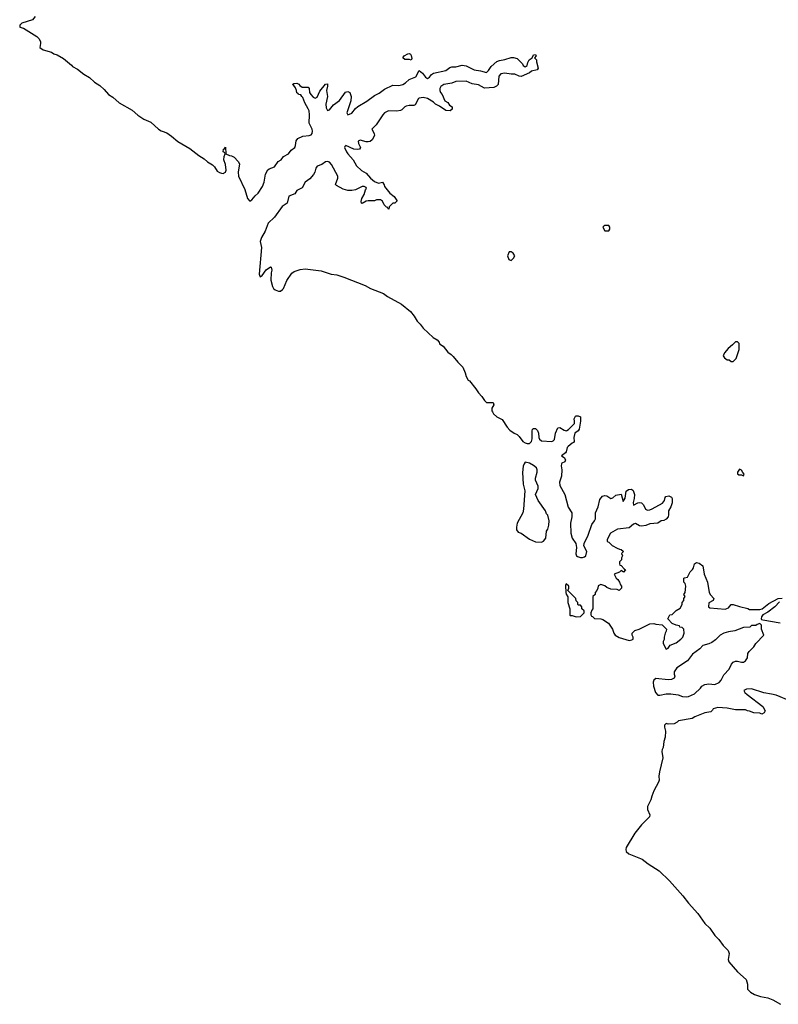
# Model space of a CAD drawing. Header units: inches. Extents: x 2735672 to 2903319, y 894031 to 1029782.
# Tile 140 of 167: x 2848612 to 2856051, y 924192 to 933844. Entities that reach past the tile are written whole.
import ezdxf

# ---------------------------------------------------------------- set-up
doc = ezdxf.new("R2010")
doc.units = ezdxf.units.IN
doc.header["$MEASUREMENT"] = 0
for name, color, linetype in [('C8943', 7, 'Continuous'), ('C8952', 7, 'Continuous'), ('C8953', 7, 'Continuous')]:
    doc.layers.add(name, color=color, linetype=linetype)

msp = doc.modelspace()

# ---------------------------------------------------------------- linework, layer by layer
at = {"layer": 'C8943', "color": 4, "elevation": 4}
msp.add_lwpolyline([(2848765.4, 933874.6), (2848736.3, 933843.7), (2848632, 933810), (2848612, 933790), (2848614, 933770), (2848650, 933760.5), (2848779.5, 933679.5), (2848798.9, 933658.9), (2848814.9, 933630), (2848817, 933610), (2848810.6, 933570), (2848842.8, 933550), (2848925.1, 933525.1), (2848946.8, 933510), (2848979.5, 933499.5), (2849042.8, 933462.8), (2849119, 933399), (2849130, 933383.8), (2849179.5, 933359.5), (2849242, 933310), (2849295.8, 933275.8), (2849346.7, 933230), (2849397.6, 933197.6), (2849439.7, 933159.7), (2849481.6, 933110), (2849524.7, 933084.7), (2849588.4, 933030), (2849715.6, 932955.6), (2849770, 932908.9), (2849828, 932870), (2849899.6, 932839.6), (2849973, 932770), (2850000, 932755.7)], dxfattribs=at)
at = {"layer": 'C8952', "color": 4, "elevation": 4}
for points in [[(2853247.9, 930000), (2853259.8, 929979.8), (2853290, 929951.3), (2853344.7, 929924.7), (2853391.3, 929850), (2853419.8, 929819.8), (2853462, 929790), (2853490, 929778), (2853510, 929758), (2853544.9, 929710), (2853570, 929696.4), (2853590, 929688.8), (2853610, 929690.5), (2853629.5, 929710), (2853636.2, 929736.2), (2853637.2, 929810), (2853642, 929830), (2853650, 929838), (2853670, 929838), (2853690, 929818), (2853699.1, 929790), (2853702.8, 929750), (2853710.7, 929730.7), (2853730, 929716), (2853830, 929710.6), (2853843.3, 929716.7), (2853856.2, 929730), (2853867.6, 929792.4), (2853890, 929842), (2853910, 929846), (2853950, 929820.7), (2853970, 929814), (2853978, 929818), (2853993.6, 929826.4), (2854052.7, 929887.3), (2854054, 929910), (2854049.4, 929930.6), (2854063.1, 929956.9), (2854070, 929962), (2854090, 929962), (2854110, 929952), (2854111, 929910), (2854098.8, 929830), (2854090, 929815.3), (2854056, 929790), (2854047.3, 929750), (2854050.7, 929709.3), (2854042, 929698), (2854030, 929693.2), (2853990, 929661.2), (2853980.7, 929650), (2853970.6, 929609.4), (2853962.8, 929597.2), (2853924.7, 929570), (2853950, 929552), (2853964.7, 929530), (2853958, 929510), (2853930, 929497.2), (2853925.5, 929490), (2853921.6, 929470), (2853927.7, 929432.3), (2853923.8, 929370), (2853905.3, 929310), (2853910, 929278), (2853957.6, 929190), (2853990, 929064.7), (2854027.7, 929010), (2854026.4, 928970), (2854014, 928910), (2854015.5, 928810), (2854030, 928761), (2854066.8, 928710), (2854070.8, 928670), (2854067.3, 928607.3), (2854072, 928590), (2854082, 928582), (2854110, 928571.3), (2854130, 928571.3), (2854150, 928578.8), (2854164, 928590), (2854172.3, 928630), (2854145.4, 928685.4), (2854147, 928710), (2854187.6, 928790), (2854223.1, 928896.9), (2854249.4, 928930), (2854258.4, 928950), (2854257.2, 929010), (2854285.2, 929070), (2854300.9, 929139.1), (2854326, 929174), (2854350, 929181), (2854370, 929178), (2854410, 929152), (2854430, 929158), (2854457.2, 929182.8), (2854510, 929194), (2854530, 929122), (2854550, 929154), (2854558, 929222), (2854581.2, 929238.8), (2854610, 929241), (2854627.3, 929227.3), (2854640.7, 929190), (2854638.8, 929150), (2854627.3, 929110), (2854630, 929084.7), (2854672.9, 929107.1), (2854690, 929111), (2854710, 929106.8), (2854728.1, 929088.1), (2854750, 929047.3), (2854770, 929037.3), (2854790, 929039.1), (2854815.3, 929050), (2854914, 929106), (2854934, 929130), (2854941.2, 929158.8), (2854949.1, 929170.9), (2854978, 929178), (2855004.7, 929164.7), (2855011.3, 929150), (2855010.9, 929109.1), (2854998, 929070), (2854976, 929030), (2854976, 928990), (2854970.8, 928970), (2854953, 928947), (2854930, 928936), (2854902, 928930), (2854870, 928908.7), (2854790, 928903.7), (2854753.2, 928886.8), (2854710, 928879.3), (2854690, 928882), (2854650, 928904), (2854630, 928899), (2854590, 928862), (2854474, 928850), (2854404.7, 928810), (2854372, 928750), (2854374, 928730), (2854390, 928722), (2854422, 928690), (2854470, 928662), (2854492.7, 928652.7), (2854511.6, 928651.6), (2854530, 928634), (2854532, 928630), (2854514, 928610), (2854522, 928590), (2854514, 928570), (2854514, 928550), (2854494, 928530), (2854494, 928510), (2854498, 928498), (2854510, 928494), (2854539.6, 928459.6), (2854554, 928450), (2854531.6, 928428.4), (2854510, 928446), (2854494, 928430), (2854442, 928410), (2854462, 928370), (2854476.9, 928356.9), (2854494, 928330), (2854503.6, 928303.6), (2854514, 928290), (2854514, 928270), (2854491.6, 928248.4), (2854470, 928258), (2854410, 928262), (2854370, 928278), (2854350, 928295.3), (2854310, 928308), (2854285.4, 928294.6), (2854282, 928270), (2854271.6, 928248.4), (2854254, 928230), (2854254, 928210), (2854234, 928190), (2854234, 928070), (2854223.6, 928056.4), (2854214, 928030), (2854214, 928010), (2854218, 927998), (2854230, 927994), (2854250, 927974), (2854310, 927972), (2854330, 927964.7), (2854384.7, 927930), (2854426.8, 927870), (2854438, 927830), (2854450, 927812), (2854490, 927786.8), (2854590, 927758), (2854616.4, 927763.6), (2854627.3, 927772.7), (2854628, 927790), (2854618, 927810), (2854618, 927830), (2854643.1, 927856.9), (2854686, 927870), (2854790, 927922), (2854830, 927924.7), (2854850, 927918), (2854911.6, 927911.6), (2854954, 927870), (2854952, 927850), (2854942, 927830), (2854932, 927790), (2854931.6, 927768.4), (2854922, 927750), (2854922, 927730), (2854950, 927674), (2854970, 927682), (2854990, 927712), (2855050, 927736), (2855094, 927770), (2855114, 927790), (2855122, 927810), (2855128, 927830), (2855126, 927870), (2855107.3, 927887.3), (2855086, 927890), (2855082, 927902), (2855048.4, 927908.4), (2855010, 927926), (2854968, 927970), (2854988.9, 928011.1), (2855010, 928014), (2855050, 928052), (2855090, 928074), (2855108, 928110), (2855108, 928132), (2855126, 928150), (2855126, 928170), (2855138, 928190), (2855126, 928210), (2855138, 928230), (2855146, 928290), (2855136.4, 928316.4), (2855126, 928330), (2855126, 928370), (2855130, 928374), (2855162, 928378), (2855187.3, 928432.7), (2855210, 928454), (2855218, 928470), (2855228.4, 928511.6), (2855250, 928522), (2855275.3, 928515.3), (2855312, 928490), (2855324.9, 928410), (2855356.3, 928330), (2855374.8, 928230), (2855385.5, 928205.5), (2855418, 928170), (2855411.3, 928150), (2855371.1, 928128.9), (2855366, 928090), (2855379.8, 928079.8), (2855530, 928064.9), (2855562, 928078), (2855588.9, 928111.1), (2855608.9, 928111.1), (2855670, 928090.5), (2855752.7, 928072.7), (2855770, 928064), (2855870, 928062), (2855892, 928068), (2855959.1, 928120.9), (2856050, 928171), (2856090, 928174)], [(2856063.5, 928136.5), (2856018.8, 928090), (2855950, 928035.1), (2855901, 928010), (2855886, 927990), (2855882, 927970), (2855885.4, 927965.4), (2855899.6, 927959.6), (2856070, 927932.7)], [(2856170, 927164), (2856030, 927221.2), (2855986, 927234), (2855910, 927245.2), (2855790, 927284), (2855739.6, 927280.4), (2855714, 927270), (2855722, 927250), (2855744.7, 927230), (2855898.8, 927110), (2855922, 927070), (2855914, 927050), (2855890, 927038), (2855870, 927046), (2855810, 927048), (2855767.3, 927067.3), (2855748.4, 927068.4), (2855730, 927078), (2855630, 927078), (2855550, 927094), (2855456.9, 927103.1), (2855412, 927090), (2855406, 927074), (2855390, 927058), (2855330, 927048), (2855234, 927010), (2855206, 926994), (2855072, 926970), (2855061, 926959), (2855030, 926942), (2854970, 926939), (2854950, 926945.2), (2854934.8, 926930), (2854934.8, 926910), (2854944.4, 926870), (2854942, 926810), (2854930, 926768), (2854921.3, 926710), (2854912.7, 926690), (2854910.4, 926670), (2854918.7, 926610), (2854884.9, 926470), (2854880.4, 926430), (2854882.4, 926390), (2854876.4, 926370), (2854830, 926285.2), (2854810, 926234), (2854801.7, 926198.3), (2854768.2, 926130), (2854770, 926102), (2854791.3, 926050), (2854786.8, 926030), (2854710.4, 925950), (2854643.6, 925870), (2854558, 925730), (2854554.7, 925710), (2854559.6, 925690), (2854586.1, 925666.1), (2854715.6, 925615.6), (2854775.8, 925570), (2854882.2, 925502.2), (2854983.4, 925403.4), (2855116.6, 925256.6), (2855170, 925184.6), (2855262.5, 925082.5), (2855330, 924985.7), (2855379.7, 924939.7), (2855430, 924865.7), (2855466.5, 924826.5), (2855508.9, 924770), (2855559.5, 924719.5), (2855570.4, 924690), (2855558.8, 924630), (2855566.8, 924610), (2855652, 924510), (2855735.1, 924435.1), (2855748.9, 924391.1), (2855750, 924342), (2855778, 924310), (2855818, 924290), (2855878, 924270), (2855950, 924256.9), (2855996.4, 924236.4), (2856072.3, 924192.3)]]:
    msp.add_lwpolyline(points, dxfattribs=at)
at = {"layer": 'C8952', "color": 4}
for points, elevation in [([(2853570, 929508), (2853558, 929490), (2853550, 929466), (2853543.9, 929403.9), (2853550, 929292), (2853566.6, 929226.6), (2853554, 929046), (2853545.3, 929010), (2853490.8, 928910), (2853484, 928870), (2853484.7, 928844.7), (2853501, 928821), (2853530, 928811.3), (2853610, 928752), (2853670, 928726.8), (2853730, 928722), (2853750, 928732), (2853770, 928762), (2853777.2, 928830), (2853790, 928851.3), (2853802, 928890), (2853804, 928930), (2853790, 928986), (2853779, 928999), (2853768, 929030), (2853698, 929130), (2853668.7, 929190), (2853698, 929250), (2853698, 929270), (2853668.7, 929330), (2853668.7, 929350), (2853685.2, 929410), (2853685.2, 929430), (2853679, 929450), (2853650, 929474), (2853610, 929495.3)], 4), ([(2855670, 929437.2), (2855651.3, 929410), (2855652, 929392), (2855663.6, 929383.6), (2855690, 929382), (2855710, 929374), (2855718, 929390), (2855704, 929404), (2855690, 929428.7)], 8), ([(2853970, 928315.3), (2853962.8, 928297.2), (2853968, 928230), (2853970, 928214), (2853986, 928186), (2853988.4, 928130), (2854006, 928070), (2854007.1, 928007.1), (2854010, 928002), (2854030, 928004.7), (2854070, 927992), (2854110, 927994), (2854146, 928030), (2854146, 928050), (2854126, 928070), (2854126, 928090), (2854110, 928106), (2854090, 928106), (2854086, 928110), (2854086, 928130), (2854068.4, 928148.4), (2854066, 928170), (2853987.3, 928247.3), (2853998, 928270), (2853998, 928290)], 4), ([(2855870, 927926), (2855843.6, 927916.4), (2855830, 927906), (2855790, 927906), (2855772, 927888), (2855710, 927885.2), (2855626, 927854), (2855564, 927844), (2855518, 927830), (2855481, 927810), (2855435.9, 927764.1), (2855399.9, 927740.1), (2855370, 927726), (2855310, 927709), (2855281.6, 927678.4), (2855210, 927623.7), (2855159.6, 927560.4), (2855056.3, 927490), (2855030.8, 927450), (2855031, 927430), (2855038, 927410), (2855031, 927389), (2855003.5, 927376.5), (2854970, 927372), (2854850, 927387), (2854830, 927369), (2854823.1, 927350), (2854827.4, 927310), (2854848.3, 927248.3), (2854870, 927222.6), (2854890, 927222), (2854950, 927234.9), (2854996.7, 927236.7), (2855070, 927225.5), (2855112, 927210), (2855150, 927207), (2855170.7, 927210.7), (2855230, 927235.5), (2855288.7, 927290), (2855302, 927310), (2855330, 927327.3), (2855370, 927333.4), (2855430, 927328.5), (2855470, 927348), (2855492.3, 927370), (2855518, 927422), (2855570, 927478.8), (2855593.6, 927526.4), (2855610, 927546.8), (2855630, 927554.8), (2855650, 927554.8), (2855690, 927544.9), (2855710, 927545.5), (2855730, 927559.1), (2855749.4, 927590), (2855753.2, 927630), (2855764, 927650), (2855810, 927696), (2855832.1, 927727.9), (2855908.7, 927810), (2855886, 927870), (2855886, 927910)], 4)]:
    msp.add_lwpolyline(points, close=True, dxfattribs=dict(at, elevation=elevation))
at = {"layer": 'C8953', "color": 4}
for points, elevation in [([(2852450, 933448), (2852434.6, 933454.6), (2852390, 933455.3), (2852369.2, 933470), (2852382, 933490), (2852418, 933510), (2852433.4, 933513.4), (2852446, 933506), (2852450, 933494), (2852456.9, 933463.1)], 4), ([(2854350, 931828), (2854339.6, 931820.4), (2854332, 931810), (2854350, 931774), (2854390, 931774), (2854398, 931790), (2854398, 931810), (2854390, 931826)], 8), ([(2853430, 931568.7), (2853412, 931568), (2853396, 931530), (2853410, 931492), (2853430, 931484.7), (2853454.6, 931505.4), (2853468.7, 931530), (2853450, 931555.3)], 8), ([(2855650, 930686), (2855630, 930686), (2855603.6, 930656.4), (2855559.6, 930620.4), (2855522, 930578), (2855512, 930550), (2855522, 930530), (2855550, 930511.3), (2855570, 930511.3), (2855590, 930492), (2855610, 930492), (2855636.5, 930523.5), (2855668, 930610), (2855666, 930670)], 8)]:
    msp.add_lwpolyline(points, close=True, dxfattribs=dict(at, elevation=elevation))
at = {"layer": 'C8953', "color": 4, "elevation": 4}
msp.add_lwpolyline([(2850000, 932755.7), (2850010, 932750.4), (2850055.1, 932735.1), (2850101.8, 932701.8), (2850162, 932650), (2850281, 932581), (2850370, 932513), (2850421.4, 932481.4), (2850454.8, 932450), (2850502.8, 932422.8), (2850522.8, 932402.8), (2850550, 932359.1), (2850570, 932345.3), (2850590, 932339.3), (2850610, 932337.3), (2850618, 932342), (2850629, 932350), (2850637.2, 932370), (2850630, 932426), (2850614, 932470), (2850616.4, 932503.6), (2850626, 932530), (2850622, 932542), (2850608.7, 932550), (2850610, 932574), (2850622, 932578), (2850630, 932594), (2850634, 932530), (2850670, 932511.3), (2850690.7, 932510.7), (2850715.3, 932495.3), (2850754, 932454), (2850766.8, 932430), (2850755.5, 932350), (2850757.1, 932310), (2850818.9, 932178.9), (2850847.2, 932090), (2850870, 932063.8), (2850890, 932077.1), (2850922.2, 932117.8), (2850950, 932143.8), (2850993.7, 932210), (2851009.6, 932250), (2851023.6, 932330), (2851046.9, 932373.1), (2851057.1, 932382.9), (2851110, 932403.1), (2851147, 932453), (2851177, 932470), (2851197.5, 932502.5), (2851249.3, 932530), (2851275.1, 932564.9), (2851310, 932590.7), (2851318.3, 932610), (2851323.3, 932656.7), (2851341.1, 932678.9), (2851390, 932703.6), (2851451.9, 932708.1), (2851470, 932716.4), (2851479.7, 932730), (2851484, 932750), (2851481.1, 932770), (2851449.6, 932830), (2851452.8, 932910), (2851449.6, 932950), (2851442.4, 932970), (2851409.2, 933030), (2851390, 933082), (2851378, 933090), (2851370, 933106), (2851346, 933110), (2851342, 933122), (2851328.4, 933128.4), (2851328, 933150), (2851316.4, 933176.4), (2851300.4, 933200.4), (2851286, 933210), (2851300.4, 933219.6), (2851330, 933222), (2851350, 933212), (2851359.6, 933199.6), (2851383.6, 933183.6), (2851442, 933182), (2851451.1, 933171.1), (2851454.9, 933130), (2851465.5, 933110), (2851490, 933085.5), (2851510, 933074.9), (2851530, 933085.5), (2851556.4, 933143.6), (2851610, 933211.3), (2851630, 933214), (2851630.8, 933190.8), (2851619.3, 933150), (2851628.9, 933090), (2851615.3, 933015.3), (2851618.4, 932978.4), (2851630, 932954.8), (2851650, 932960.7), (2851689.7, 933010.3), (2851748.5, 933051.5), (2851807.2, 933132.8), (2851830, 933140.5), (2851850, 933130.7), (2851861.7, 933090), (2851860.3, 933050), (2851820.5, 932930), (2851831, 932911), (2851870, 932928.7), (2851905, 932975), (2851926.9, 932993.1), (2852016, 933044), (2852090, 933100.9), (2852136.5, 933123.5), (2852190, 933162.6), (2852270, 933201.7), (2852330, 933198.6), (2852369.4, 933210), (2852394.7, 933225.3), (2852430, 933258), (2852496.3, 933283.7), (2852530, 933344.7), (2852561.1, 933321.1), (2852590, 933279.1), (2852610, 933267.7), (2852630, 933280.7), (2852650, 933306), (2852670, 933320.4), (2852790, 933344.9), (2852830, 933376.3), (2852850, 933383), (2852890, 933381.3), (2852950, 933397.6), (2852990, 933390.6), (2853070, 933353), (2853130, 933344), (2853190, 933326), (2853210, 933344.7), (2853236.3, 933383.7), (2853290, 933434), (2853315.6, 933444.4), (2853370, 933454), (2853430, 933474.8), (2853454.4, 933474.4), (2853490, 933464.7), (2853542, 933410), (2853550, 933394), (2853570, 933382), (2853590, 933394), (2853596, 933424), (2853609, 933450), (2853638, 933470), (2853650, 933501), (2853670, 933502), (2853678, 933490), (2853662, 933470), (2853678.8, 933450), (2853678.8, 933430), (2853698, 933370), (2853686, 933354), (2853630, 933339), (2853610, 933322), (2853530, 933288.7), (2853508.9, 933288.9), (2853468.4, 933308.4), (2853430, 933308.7), (2853370, 933321.2), (2853330, 933312.7), (2853310.7, 933290), (2853302.8, 933210), (2853287.9, 933192.1), (2853260.7, 933179.3), (2853170, 933173.2), (2853110, 933206.6), (2853050, 933216.3), (2852990, 933240.5), (2852890, 933238.9), (2852850, 933222.4), (2852770.4, 933209.6), (2852742.8, 933190), (2852730.8, 933170), (2852731, 933150), (2852738, 933130), (2852756, 933110), (2852782, 933050), (2852810, 933032), (2852827.1, 933007.1), (2852852, 932990), (2852851.6, 932968.4), (2852834, 932950), (2852790, 932953.2), (2852730, 932995.3), (2852690, 933015.3), (2852670, 933035.3), (2852612.3, 933072.3), (2852570, 933082.7), (2852530, 933075.1), (2852522.8, 933070), (2852490.6, 933010), (2852477.3, 933002.7), (2852430, 933003), (2852403.4, 932996.6), (2852389.2, 932990.8), (2852358.6, 932961.4), (2852345.3, 932954.7), (2852310, 932948.7), (2852230, 932952), (2852190, 932929.7), (2852171.6, 932910), (2852106.5, 932813.5), (2852066.7, 932770), (2852088.8, 932730), (2852090.3, 932710), (2852070, 932667), (2852050.2, 932649.8), (2852030, 932645.4), (2852010, 932646.9), (2851950, 932664.2), (2851930, 932652.7), (2851934, 932630), (2851953.4, 932590), (2851944.5, 932575.5), (2851928.3, 932571.7), (2851890, 932575.8), (2851810, 932609.2), (2851800.4, 932599.6), (2851798, 932590), (2851816.4, 932550), (2851829.2, 932529.2), (2851881.6, 932470), (2851913.4, 932410), (2851964.2, 932364.2), (2852010, 932339.1), (2852052.7, 932290), (2852090, 932256.4), (2852130, 932240.7), (2852171.1, 932251.1), (2852186.4, 932226.4), (2852190.8, 932210), (2852243.4, 932143.4), (2852284.7, 932110), (2852310.9, 932070.9), (2852310, 932066), (2852290, 932046), (2852270, 932046), (2852234, 932010), (2852232.7, 931987.3), (2852226, 931990), (2852222, 932002), (2852210, 932006), (2852186, 932030), (2852170, 932066), (2852150, 932078), (2852110, 932078), (2852091.3, 932068.7), (2852030, 932069), (2852010, 932064), (2851970, 932042), (2851964.7, 932044.7), (2851962, 932062), (2851966.6, 932090), (2851989.2, 932130), (2852004.7, 932175.3), (2852014, 932190), (2852010, 932198), (2851990, 932208), (2851970, 932208), (2851904.5, 932175.5), (2851869.1, 932169.1), (2851830, 932169), (2851783.3, 932183.3), (2851717.2, 932217.2), (2851708.7, 932230), (2851733.2, 932290), (2851733.2, 932310), (2851670, 932426), (2851650, 932447.3), (2851630, 932454.7), (2851610, 932451.6), (2851574.3, 932425.7), (2851530.4, 932409.6), (2851515.5, 932390), (2851506, 932350), (2851494, 932326), (2851457.5, 932282.5), (2851410.5, 932250), (2851382.8, 932197.2), (2851330.6, 932170), (2851310, 932138.4), (2851250, 932115.6), (2851234.8, 932045.2), (2851187, 932013), (2851111.2, 931908.8), (2851050, 931849.5), (2851020.3, 931770), (2850984.4, 931710), (2850971.6, 931670), (2850983.7, 931610), (2850960.5, 931350), (2850966.8, 931330), (2850970, 931324.7), (2850990, 931336), (2851030, 931391), (2851070, 931422), (2851078, 931418), (2851084.7, 931390), (2851077.3, 931362.7), (2851076.4, 931290), (2851092.7, 931230), (2851101.6, 931210), (2851116.2, 931196.2), (2851150, 931183.1), (2851170, 931184.2), (2851190, 931197.6), (2851199.1, 931210), (2851231.6, 931288.4), (2851281.1, 931358.9), (2851303.1, 931376.9), (2851363.6, 931396.4), (2851410, 931400.7), (2851570, 931381.6), (2851667.3, 931350), (2851723.2, 931343.2), (2851790, 931321.5), (2852000, 931240), (2852053.4, 931210), (2852179, 931159), (2852220.5, 931130), (2852356.7, 931056.7), (2852443.7, 930983.7), (2852479.4, 930939.4), (2852510, 930888.2), (2852539.9, 930859.9), (2852570, 930821.6), (2852668, 930730), (2852706.4, 930706.4), (2852724.4, 930684.4), (2852730, 930667.7), (2852763.9, 930643.9), (2852810, 930583.8), (2852843.4, 930563.4), (2852863.8, 930543.8), (2852910, 930487), (2852959.2, 930439.2), (2852981.7, 930381.7), (2852990, 930346.8), (2853010, 930311), (2853022.8, 930302.8), (2853085.7, 930225.7), (2853110, 930184.7), (2853144.7, 930150), (2853170, 930112), (2853190, 930092), (2853254, 930090), (2853262, 930070), (2853243.6, 930036.4), (2853242, 930010), (2853247.9, 930000)], dxfattribs=at)

doc.saveas('drawing.dxf')
